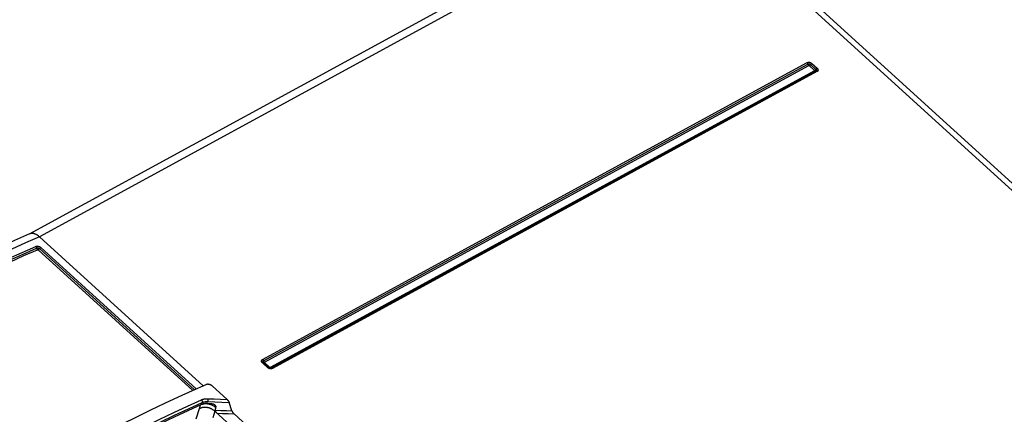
# Model space of a CAD drawing. Extents: x 0 to 594, y 0 to 420.
# Tile 81 of 104: x 506 to 526, y 142 to 150. Entities that reach past the tile are written whole.
import ezdxf

# ---------------------------------------------------------------- set-up
doc = ezdxf.new("R2010")
doc.units = 0
doc.header["$LTSCALE"] = 32.67
doc.layers.get('0').update_dxf_attribs({"linetype": 'CONTINUOUS'})

msp = doc.modelspace()

# ---------------------------------------------------------------- linework, layer by layer
at = {"color": 7, "linetype": 'CONTINUOUS'}
for p, q in [((519.26, 152.702), (506.388, 145.684)), ((563.232, 112.952), (519.606, 152.661)), ((506.59, 145.629), (509.884, 142.63)), ((511.094, 143.096), (511.094, 143.096)), ((511.201, 142.998), (511.094, 143.096)), ((511.094, 143.096), (511.094, 143.096)), ((511.204, 142.996), (511.201, 142.998)), ((510.064, 142.628), (510.363, 142.356)), ((510.059, 142.27), (509.962, 142.274)), ((510.059, 142.27), (510.061, 142.27)), ((510.061, 142.27), (510.062, 142.27)), ((510.062, 142.27), (510.063, 142.27)), ((510.085, 142.266), (510.088, 142.265)), ((510.129, 142.142), (510.136, 142.2)), ((510.462, 142.127), (510.406, 142.296)), ((510.11, 142.126), (510.118, 142.119)), ((510.118, 142.119), (518.821, 134.197)), ((510.505, 142.066), (550.85, 105.343))]:
    msp.add_line(p, q, dxfattribs=at)
at = {"color": 9, "linetype": 'CONTINUOUS'}
for p, q in [((519.459, 152.646), (506.59, 145.629)), ((563.084, 112.938), (519.459, 152.646)), ((511.078, 143.162), (522.025, 149.131)), ((511.096, 143.133), (522.043, 149.101)), ((511.114, 143.104), (522.061, 149.072)), ((522.07, 149.071), (522.177, 148.973)), ((522.095, 149.093), (522.203, 148.996)), ((522.121, 149.116), (522.228, 149.018)), ((522.177, 148.967), (511.23, 142.998)), ((522.201, 148.958), (511.254, 142.99)), ((522.224, 148.95), (511.277, 142.981)), ((506.564, 145.367), (509.673, 142.537)), ((506.591, 145.39), (509.708, 142.552)), ((506.619, 145.413), (509.744, 142.568)), ((511.182, 142.996), (511.075, 143.094)), ((511.094, 143.096), (511.093, 143.097)), ((511.221, 143), (511.114, 143.097)), ((509.806, 142.169), (509.738, 141.959)), ((509.825, 142.242), (509.806, 142.169)), ((509.853, 142.255), (509.863, 142.297)), ((509.867, 142.261), (509.866, 142.259)), ((509.962, 142.274), (509.973, 142.314)), ((510.133, 142.18), (510.117, 142.119)), ((510.118, 142.119), (510.076, 141.99))]:
    msp.add_line(p, q, dxfattribs=at)
for points in [[(522.025, 149.131), (522.028, 149.132), (522.032, 149.134), (522.035, 149.135), (522.039, 149.136), (522.043, 149.137), (522.047, 149.138), (522.051, 149.138), (522.055, 149.139), (522.059, 149.139), (522.063, 149.139), (522.067, 149.138), (522.071, 149.138), (522.076, 149.137), (522.08, 149.136), (522.084, 149.135), (522.088, 149.134), (522.092, 149.133), (522.096, 149.131), (522.1, 149.129), (522.104, 149.128), (522.108, 149.125), (522.111, 149.123), (522.114, 149.121), (522.118, 149.118), (522.121, 149.116)], [(522.025, 149.131), (522.027, 149.129), (522.029, 149.127), (522.031, 149.125), (522.033, 149.122), (522.034, 149.12), (522.036, 149.118), (522.038, 149.115), (522.039, 149.112), (522.04, 149.11), (522.041, 149.107), (522.042, 149.104)], [(522.061, 149.072), (522.059, 149.074), (522.058, 149.076), (522.056, 149.078), (522.054, 149.08), (522.052, 149.083), (522.051, 149.085), (522.049, 149.088), (522.048, 149.091), (522.046, 149.093), (522.045, 149.096), (522.044, 149.099), (522.042, 149.104)], [(522.043, 149.101), (522.045, 149.103), (522.048, 149.103), (522.05, 149.104), (522.052, 149.105), (522.055, 149.105), (522.057, 149.106), (522.06, 149.106), (522.063, 149.106), (522.066, 149.106), (522.068, 149.105), (522.071, 149.105), (522.074, 149.104), (522.077, 149.104), (522.079, 149.103), (522.082, 149.102), (522.084, 149.101), (522.087, 149.099), (522.089, 149.098), (522.091, 149.097), (522.093, 149.095), (522.095, 149.093)], [(522.061, 149.072), (522.062, 149.072), (522.063, 149.073), (522.063, 149.073), (522.064, 149.073), (522.065, 149.073), (522.065, 149.073), (522.066, 149.073), (522.067, 149.073), (522.067, 149.072), (522.068, 149.072), (522.069, 149.072), (522.069, 149.072), (522.07, 149.071), (522.07, 149.071)], [(522.07, 149.071), (522.072, 149.072), (522.075, 149.073), (522.077, 149.075), (522.079, 149.077), (522.081, 149.078), (522.083, 149.08), (522.086, 149.082), (522.088, 149.084), (522.09, 149.086), (522.092, 149.089), (522.094, 149.091), (522.097, 149.096)], [(522.121, 149.116), (522.118, 149.115), (522.116, 149.113), (522.114, 149.112), (522.112, 149.11), (522.11, 149.108), (522.107, 149.106), (522.105, 149.104), (522.103, 149.102), (522.101, 149.1), (522.099, 149.098), (522.097, 149.096)], [(522.177, 148.973), (522.18, 148.974), (522.182, 148.976), (522.184, 148.977), (522.186, 148.979), (522.188, 148.981), (522.191, 148.983), (522.193, 148.985), (522.195, 148.987), (522.197, 148.989), (522.199, 148.991), (522.201, 148.993), (522.204, 148.998)], [(522.177, 148.973), (522.178, 148.973), (522.178, 148.972), (522.178, 148.972), (522.179, 148.971), (522.179, 148.971), (522.179, 148.97), (522.179, 148.97), (522.179, 148.969), (522.179, 148.969), (522.179, 148.968), (522.178, 148.968), (522.178, 148.968), (522.177, 148.967), (522.177, 148.967)], [(522.177, 148.967), (522.179, 148.965), (522.181, 148.964), (522.183, 148.962), (522.185, 148.961), (522.187, 148.96), (522.189, 148.959), (522.191, 148.958), (522.193, 148.958), (522.195, 148.958), (522.197, 148.958), (522.199, 148.958), (522.202, 148.959)], [(522.203, 148.996), (522.204, 148.994), (522.206, 148.992), (522.207, 148.99), (522.209, 148.988), (522.21, 148.986), (522.211, 148.984), (522.211, 148.982), (522.212, 148.98), (522.212, 148.978), (522.212, 148.976), (522.212, 148.974), (522.212, 148.972), (522.212, 148.97), (522.211, 148.969), (522.21, 148.967), (522.209, 148.965), (522.208, 148.964), (522.206, 148.962), (522.204, 148.961), (522.203, 148.959), (522.201, 148.958)], [(522.224, 148.95), (522.222, 148.951), (522.22, 148.953), (522.218, 148.954), (522.216, 148.955), (522.214, 148.957), (522.212, 148.957), (522.21, 148.958), (522.208, 148.958), (522.206, 148.959), (522.204, 148.959), (522.202, 148.959)], [(522.228, 149.018), (522.226, 149.017), (522.223, 149.016), (522.221, 149.014), (522.219, 149.013), (522.217, 149.011), (522.215, 149.009), (522.212, 149.007), (522.21, 149.005), (522.208, 149.003), (522.206, 149), (522.204, 148.998)], [(522.228, 149.018), (522.231, 149.016), (522.233, 149.013), (522.236, 149.01), (522.238, 149.007), (522.24, 149.004), (522.241, 149.001), (522.243, 148.998), (522.244, 148.995), (522.245, 148.992), (522.245, 148.989), (522.246, 148.985), (522.246, 148.982), (522.246, 148.979), (522.245, 148.976), (522.245, 148.973), (522.244, 148.97), (522.242, 148.968), (522.241, 148.965), (522.239, 148.962), (522.237, 148.96), (522.235, 148.958), (522.233, 148.955), (522.23, 148.953), (522.227, 148.951), (522.224, 148.95)], [(506.59, 145.629), (506.314, 145.507), (506.037, 145.381), (505.758, 145.251), (505.478, 145.117), (505.196, 144.979), (504.913, 144.837), (504.628, 144.691), (504.342, 144.541), (504.054, 144.388), (503.765, 144.23), (503.475, 144.069), (503.184, 143.904), (502.892, 143.735), (502.599, 143.563), (502.305, 143.387), (502.01, 143.207), (501.714, 143.024), (501.417, 142.837), (501.12, 142.647)], [(501.448, 142.671), (501.736, 142.856), (502.025, 143.038), (502.313, 143.216), (502.6, 143.39), (502.886, 143.561), (503.172, 143.728), (503.456, 143.891), (503.74, 144.051), (504.023, 144.206), (504.305, 144.359), (504.586, 144.507), (504.866, 144.651), (505.144, 144.792), (505.421, 144.928), (505.697, 145.061), (505.972, 145.19), (506.245, 145.315), (506.517, 145.435)], [(501.468, 142.64), (501.757, 142.825), (502.045, 143.006), (502.333, 143.184), (502.62, 143.358), (502.906, 143.529), (503.191, 143.696), (503.476, 143.859), (503.759, 144.019), (504.042, 144.174), (504.324, 144.326), (504.604, 144.474), (504.884, 144.619), (505.162, 144.759), (505.439, 144.896), (505.715, 145.028), (505.99, 145.157), (506.263, 145.282), (506.535, 145.402)], [(501.489, 142.609), (501.777, 142.794), (502.065, 142.975), (502.353, 143.152), (502.639, 143.327), (502.925, 143.497), (503.211, 143.664), (503.495, 143.827), (503.778, 143.986), (504.061, 144.142), (504.343, 144.294), (504.623, 144.442), (504.902, 144.586), (505.181, 144.727), (505.458, 144.863), (505.733, 144.996), (506.008, 145.124), (506.281, 145.249), (506.552, 145.369)], [(506.517, 145.435), (506.521, 145.437), (506.524, 145.438), (506.528, 145.439), (506.532, 145.44), (506.536, 145.44), (506.54, 145.441), (506.544, 145.441), (506.549, 145.441), (506.553, 145.44), (506.557, 145.44), (506.562, 145.439), (506.566, 145.439), (506.571, 145.437), (506.575, 145.436), (506.58, 145.435), (506.584, 145.433), (506.589, 145.432), (506.593, 145.43), (506.597, 145.428), (506.601, 145.425), (506.605, 145.423), (506.609, 145.421), (506.612, 145.418), (506.616, 145.415), (506.619, 145.413)], [(506.517, 145.435), (506.519, 145.433), (506.521, 145.431), (506.523, 145.429), (506.525, 145.427), (506.526, 145.424), (506.528, 145.422), (506.529, 145.419), (506.531, 145.417), (506.532, 145.414), (506.533, 145.411), (506.534, 145.408), (506.534, 145.405)], [(506.552, 145.369), (506.55, 145.371), (506.548, 145.373), (506.546, 145.376), (506.545, 145.378), (506.543, 145.38), (506.542, 145.383), (506.54, 145.386), (506.539, 145.388), (506.538, 145.391), (506.537, 145.394), (506.536, 145.397), (506.535, 145.4), (506.534, 145.405)], [(506.535, 145.402), (506.537, 145.403), (506.539, 145.404), (506.542, 145.404), (506.544, 145.405), (506.547, 145.405), (506.549, 145.405), (506.552, 145.405), (506.555, 145.405), (506.558, 145.405), (506.56, 145.404), (506.563, 145.404), (506.566, 145.403), (506.569, 145.402), (506.572, 145.401), (506.575, 145.4), (506.577, 145.399), (506.58, 145.398), (506.582, 145.396), (506.585, 145.395), (506.587, 145.393), (506.589, 145.391), (506.591, 145.39)], [(506.552, 145.369), (506.553, 145.37), (506.554, 145.37), (506.554, 145.37), (506.555, 145.37), (506.556, 145.37), (506.557, 145.37), (506.558, 145.37), (506.559, 145.37), (506.559, 145.369), (506.56, 145.369), (506.561, 145.369), (506.562, 145.368), (506.562, 145.368), (506.563, 145.367), (506.564, 145.367)], [(506.564, 145.367), (506.566, 145.368), (506.568, 145.369), (506.57, 145.37), (506.572, 145.372), (506.575, 145.373), (506.577, 145.375), (506.579, 145.377), (506.581, 145.379), (506.583, 145.381), (506.585, 145.383), (506.587, 145.385), (506.589, 145.387), (506.593, 145.392)], [(506.619, 145.413), (506.617, 145.412), (506.615, 145.411), (506.613, 145.409), (506.611, 145.408), (506.609, 145.407), (506.607, 145.405), (506.605, 145.404), (506.603, 145.402), (506.601, 145.4), (506.599, 145.398), (506.597, 145.396), (506.595, 145.394), (506.593, 145.392)], [(511.075, 143.094), (511.072, 143.096), (511.069, 143.099), (511.067, 143.102), (511.065, 143.105), (511.063, 143.108), (511.061, 143.111), (511.06, 143.114), (511.059, 143.117), (511.058, 143.12), (511.057, 143.123), (511.057, 143.126), (511.057, 143.13), (511.057, 143.133), (511.057, 143.136), (511.058, 143.139), (511.059, 143.141), (511.06, 143.144), (511.061, 143.147), (511.063, 143.15), (511.065, 143.152), (511.067, 143.154), (511.07, 143.157), (511.072, 143.159), (511.075, 143.161), (511.078, 143.162)], [(511.078, 143.162), (511.08, 143.161), (511.082, 143.158), (511.084, 143.156), (511.086, 143.154), (511.087, 143.152), (511.089, 143.149), (511.09, 143.147), (511.092, 143.144), (511.093, 143.141), (511.094, 143.139), (511.095, 143.136)], [(511.093, 143.097), (511.091, 143.099), (511.089, 143.101), (511.088, 143.103), (511.087, 143.105), (511.086, 143.107), (511.085, 143.109), (511.085, 143.111), (511.085, 143.113), (511.084, 143.115), (511.085, 143.117), (511.085, 143.119), (511.085, 143.121), (511.086, 143.123), (511.087, 143.124), (511.088, 143.126), (511.089, 143.128), (511.091, 143.129), (511.092, 143.131), (511.094, 143.132), (511.096, 143.133)], [(511.114, 143.104), (511.112, 143.106), (511.11, 143.108), (511.109, 143.11), (511.107, 143.112), (511.105, 143.114), (511.104, 143.117), (511.102, 143.12), (511.101, 143.122), (511.099, 143.125), (511.098, 143.128), (511.097, 143.13), (511.095, 143.136)], [(511.075, 143.094), (511.077, 143.095), (511.079, 143.096), (511.081, 143.096), (511.083, 143.097), (511.085, 143.097), (511.086, 143.098), (511.088, 143.098), (511.09, 143.098), (511.091, 143.097), (511.092, 143.097), (511.093, 143.096), (511.094, 143.096)], [(511.114, 143.097), (511.112, 143.096), (511.11, 143.095), (511.108, 143.095), (511.106, 143.094), (511.104, 143.094), (511.102, 143.093), (511.101, 143.093), (511.099, 143.093), (511.098, 143.094), (511.096, 143.094)], [(511.114, 143.097), (511.114, 143.098), (511.113, 143.098), (511.113, 143.099), (511.113, 143.099), (511.113, 143.1), (511.112, 143.1), (511.112, 143.101), (511.113, 143.101), (511.113, 143.102), (511.113, 143.102), (511.113, 143.103), (511.114, 143.103), (511.114, 143.103), (511.114, 143.104)], [(511.182, 142.996), (511.184, 142.997), (511.186, 142.998), (511.188, 142.999), (511.19, 142.999), (511.192, 143), (511.194, 143), (511.195, 143), (511.197, 143), (511.198, 143), (511.199, 142.999), (511.201, 142.999), (511.201, 142.998)], [(511.277, 142.981), (511.274, 142.979), (511.271, 142.978), (511.267, 142.977), (511.264, 142.976), (511.26, 142.975), (511.256, 142.974), (511.252, 142.974), (511.248, 142.973), (511.244, 142.973), (511.239, 142.973), (511.235, 142.974), (511.231, 142.974), (511.227, 142.975), (511.222, 142.976), (511.218, 142.977), (511.214, 142.978), (511.21, 142.979), (511.206, 142.981), (511.202, 142.982), (511.198, 142.984), (511.195, 142.986), (511.191, 142.989), (511.188, 142.991), (511.185, 142.993), (511.182, 142.996)], [(511.204, 142.997), (511.203, 142.997), (511.202, 142.998)], [(511.221, 143), (511.219, 142.999), (511.217, 142.998), (511.215, 142.997), (511.213, 142.996), (511.211, 142.996), (511.21, 142.996), (511.208, 142.996), (511.206, 142.996), (511.205, 142.996), (511.204, 142.997)], [(511.23, 142.998), (511.229, 142.998), (511.229, 142.998), (511.228, 142.998), (511.228, 142.998), (511.227, 142.998), (511.226, 142.998), (511.226, 142.998), (511.225, 142.998), (511.224, 142.998), (511.224, 142.998), (511.223, 142.999), (511.222, 142.999), (511.222, 142.999), (511.221, 143)], [(511.23, 142.998), (511.232, 142.997), (511.234, 142.995), (511.236, 142.994), (511.238, 142.993), (511.24, 142.992), (511.242, 142.991), (511.244, 142.99), (511.246, 142.99), (511.248, 142.989), (511.25, 142.989), (511.252, 142.989), (511.255, 142.99)], [(511.254, 142.99), (511.252, 142.989), (511.249, 142.988), (511.247, 142.987), (511.245, 142.987)], [(511.277, 142.981), (511.275, 142.983), (511.273, 142.984), (511.271, 142.986), (511.269, 142.987), (511.267, 142.988), (511.265, 142.989), (511.263, 142.99), (511.261, 142.99), (511.259, 142.99), (511.257, 142.99), (511.255, 142.99)], [(505.28, 139.86), (505.572, 140.044), (505.863, 140.224), (506.154, 140.401), (506.444, 140.574), (506.733, 140.743), (507.021, 140.909), (507.309, 141.071), (507.595, 141.229), (507.881, 141.383), (508.165, 141.533), (508.449, 141.679), (508.731, 141.821), (509.012, 141.96), (509.292, 142.094), (509.57, 142.224), (509.847, 142.35)], [(509.847, 142.35), (509.856, 142.354), (509.866, 142.358), (509.875, 142.361), (509.885, 142.363), (509.896, 142.366), (509.906, 142.368), (509.917, 142.369), (509.928, 142.371), (509.94, 142.372), (509.951, 142.372), (509.963, 142.372), (509.975, 142.372)], [(509.847, 142.35), (509.849, 142.348), (509.851, 142.346), (509.853, 142.344), (509.855, 142.342), (509.856, 142.339), (509.858, 142.337), (509.859, 142.334), (509.86, 142.332), (509.862, 142.329), (509.863, 142.326), (509.863, 142.323), (509.864, 142.32), (509.865, 142.318), (509.865, 142.315), (509.865, 142.312), (509.865, 142.309), (509.865, 142.307), (509.865, 142.304), (509.865, 142.302), (509.864, 142.299), (509.863, 142.297)], [(509.975, 142.372), (509.975, 142.37), (509.976, 142.368), (509.976, 142.365), (509.977, 142.363), (509.977, 142.36), (509.978, 142.357), (509.978, 142.355), (509.978, 142.352), (509.978, 142.349), (509.978, 142.346), (509.978, 142.343), (509.978, 142.34), (509.978, 142.337), (509.978, 142.334), (509.977, 142.331), (509.977, 142.329), (509.976, 142.326), (509.976, 142.323), (509.975, 142.321), (509.974, 142.318), (509.974, 142.316), (509.973, 142.314)], [(509.975, 142.372), (510.104, 142.367), (510.234, 142.362), (510.363, 142.356)], [(505.303, 139.81), (505.594, 139.994), (505.885, 140.174), (506.175, 140.351), (506.465, 140.523), (506.754, 140.692), (507.042, 140.858), (507.329, 141.019), (507.615, 141.177), (507.9, 141.331), (508.184, 141.481), (508.467, 141.627), (508.749, 141.769), (509.03, 141.907), (509.309, 142.041), (509.587, 142.171), (509.863, 142.297)], [(509.866, 142.259), (509.857, 142.256), (509.849, 142.253)], [(509.863, 142.297), (509.871, 142.3), (509.879, 142.303), (509.888, 142.305), (509.896, 142.308), (509.905, 142.31), (509.914, 142.311), (509.924, 142.312), (509.933, 142.313), (509.943, 142.314), (509.953, 142.314), (509.963, 142.314), (509.973, 142.314)], [(510.136, 142.2), (510.128, 142.205), (510.121, 142.21), (510.113, 142.215), (510.105, 142.22), (510.096, 142.225), (510.087, 142.229), (510.078, 142.234), (510.069, 142.238), (510.059, 142.242), (510.049, 142.246), (510.04, 142.249), (510.029, 142.253), (510.019, 142.256), (510.009, 142.258), (509.998, 142.261), (509.988, 142.263), (509.977, 142.264), (509.967, 142.266), (509.956, 142.266), (509.946, 142.267), (509.935, 142.267), (509.925, 142.267), (509.915, 142.267), (509.905, 142.266), (509.895, 142.264), (509.885, 142.263), (509.875, 142.261), (509.866, 142.259)], [(509.973, 142.314), (510.117, 142.308), (510.262, 142.302), (510.406, 142.296)], [(510.129, 142.142), (510.24, 142.137), (510.351, 142.132), (510.462, 142.127)], [(510.158, 142.082), (510.274, 142.077), (510.389, 142.072), (510.505, 142.066)]]:
    msp.add_lwpolyline(points, dxfattribs=at)
at = {"color": 7, "linetype": 'CONTINUOUS'}
for points in [[(506.393, 145.686), (506.092, 145.553), (505.78, 145.411), (505.466, 145.263), (505.151, 145.111), (504.833, 144.954), (504.514, 144.792), (504.194, 144.625), (503.871, 144.453), (503.548, 144.277), (503.223, 144.095), (502.896, 143.91), (502.569, 143.719), (502.24, 143.524), (501.91, 143.325), (501.58, 143.121), (501.248, 142.912)], [(506.59, 145.629), (506.581, 145.637), (506.571, 145.645), (506.562, 145.652), (506.553, 145.658), (506.543, 145.665), (506.534, 145.67), (506.524, 145.675), (506.515, 145.68), (506.505, 145.684), (506.496, 145.687), (506.486, 145.69), (506.477, 145.693), (506.467, 145.694), (506.458, 145.696), (506.449, 145.696), (506.44, 145.696), (506.431, 145.696), (506.423, 145.695), (506.414, 145.693), (506.406, 145.691), (506.398, 145.689), (506.393, 145.686)], [(511.245, 142.987), (511.244, 142.986), (511.242, 142.986), (511.24, 142.986), (511.238, 142.986), (511.235, 142.986), (511.233, 142.986), (511.23, 142.986), (511.228, 142.986), (511.225, 142.987), (511.222, 142.987), (511.22, 142.988), (511.217, 142.989), (511.215, 142.99), (511.212, 142.991), (511.21, 142.992), (511.208, 142.993), (511.206, 142.994), (511.204, 142.996)], [(509.938, 142.654), (509.662, 142.532), (509.384, 142.405), (509.104, 142.274), (508.823, 142.14), (508.541, 142.001), (508.258, 141.858), (507.973, 141.711), (507.687, 141.56), (507.401, 141.406), (507.113, 141.247), (506.824, 141.085), (506.535, 140.919), (506.244, 140.749), (505.953, 140.575), (505.661, 140.397), (505.368, 140.216), (505.075, 140.031), (504.781, 139.843)], [(510.064, 142.628), (510.06, 142.632), (510.056, 142.635), (510.051, 142.638), (510.047, 142.641), (510.042, 142.644), (510.038, 142.646), (510.033, 142.649), (510.028, 142.651), (510.024, 142.653), (510.019, 142.655), (510.014, 142.656), (510.009, 142.658), (510.004, 142.659), (509.999, 142.66), (509.993, 142.661), (509.988, 142.661), (509.983, 142.662), (509.978, 142.662), (509.973, 142.662), (509.968, 142.661), (509.963, 142.661), (509.958, 142.66), (509.953, 142.659), (509.948, 142.658), (509.943, 142.656), (509.938, 142.654)], [(510.363, 142.356), (510.365, 142.354), (510.367, 142.351), (510.37, 142.349), (510.372, 142.346), (510.375, 142.343), (510.378, 142.34), (510.38, 142.337), (510.383, 142.334), (510.385, 142.331), (510.388, 142.327), (510.39, 142.324), (510.392, 142.321), (510.395, 142.317), (510.397, 142.314), (510.398, 142.311), (510.4, 142.308), (510.402, 142.305), (510.403, 142.302), (510.404, 142.3), (510.405, 142.298), (510.406, 142.296)], [(509.853, 142.255), (509.576, 142.129), (509.298, 141.999), (509.019, 141.865), (508.738, 141.727), (508.456, 141.585), (508.173, 141.439), (507.889, 141.289), (507.604, 141.135), (507.318, 140.977), (507.031, 140.816), (506.743, 140.651), (506.454, 140.482), (506.164, 140.309), (505.874, 140.132), (505.583, 139.952), (505.292, 139.768)], [(510.11, 142.126), (510.102, 142.133), (510.094, 142.139), (510.086, 142.145), (510.078, 142.151), (510.069, 142.156), (510.06, 142.162), (510.05, 142.166), (510.041, 142.171), (510.031, 142.175), (510.021, 142.179), (510.011, 142.183), (510.001, 142.186), (509.991, 142.189), (509.98, 142.191), (509.97, 142.193), (509.959, 142.195), (509.949, 142.196), (509.938, 142.197), (509.928, 142.197), (509.918, 142.198), (509.907, 142.197), (509.897, 142.197), (509.887, 142.195), (509.877, 142.194), (509.867, 142.192), (509.858, 142.19), (509.848, 142.187), (509.839, 142.184), (509.83, 142.181), (509.822, 142.177), (509.814, 142.173), (509.806, 142.169)], [(509.943, 142.274), (509.932, 142.273), (509.922, 142.273), (509.912, 142.271), (509.903, 142.27), (509.893, 142.268), (509.884, 142.266), (509.876, 142.264), (509.867, 142.261), (509.86, 142.258), (509.853, 142.255)], [(509.962, 142.274), (509.956, 142.274), (509.949, 142.274), (509.943, 142.274)], [(510.063, 142.27), (510.064, 142.27), (510.064, 142.27), (510.065, 142.269), (510.065, 142.269), (510.066, 142.269), (510.067, 142.269), (510.068, 142.269), (510.068, 142.269), (510.069, 142.269), (510.07, 142.269), (510.072, 142.269), (510.073, 142.268), (510.074, 142.268), (510.076, 142.268), (510.077, 142.268), (510.079, 142.267), (510.081, 142.267), (510.083, 142.266), (510.085, 142.266)], [(510.088, 142.265), (510.09, 142.264), (510.093, 142.263), (510.096, 142.262), (510.1, 142.26), (510.104, 142.258), (510.108, 142.256), (510.112, 142.253), (510.116, 142.25), (510.119, 142.247), (510.122, 142.243), (510.125, 142.239), (510.128, 142.236), (510.13, 142.232), (510.132, 142.227), (510.134, 142.223), (510.135, 142.219), (510.136, 142.214), (510.136, 142.209), (510.136, 142.205), (510.136, 142.2)], [(510.158, 142.082), (510.155, 142.085), (510.153, 142.087), (510.151, 142.09), (510.149, 142.092), (510.146, 142.095), (510.144, 142.098), (510.142, 142.101), (510.14, 142.104), (510.138, 142.107), (510.137, 142.11), (510.135, 142.114), (510.134, 142.117), (510.133, 142.12), (510.131, 142.123), (510.131, 142.125), (510.13, 142.128), (510.129, 142.131), (510.129, 142.133), (510.129, 142.136), (510.129, 142.138), (510.129, 142.14), (510.129, 142.142)], [(510.462, 142.127), (510.462, 142.124), (510.463, 142.122), (510.464, 142.12), (510.466, 142.117), (510.467, 142.114), (510.469, 142.111), (510.471, 142.108), (510.473, 142.105), (510.475, 142.101), (510.477, 142.098), (510.48, 142.094), (510.482, 142.091), (510.485, 142.088), (510.487, 142.084), (510.49, 142.081), (510.493, 142.078), (510.495, 142.076), (510.498, 142.073), (510.5, 142.07), (510.502, 142.068), (510.505, 142.066)]]:
    msp.add_lwpolyline(points, dxfattribs=at)

doc.saveas('drawing.dxf')
